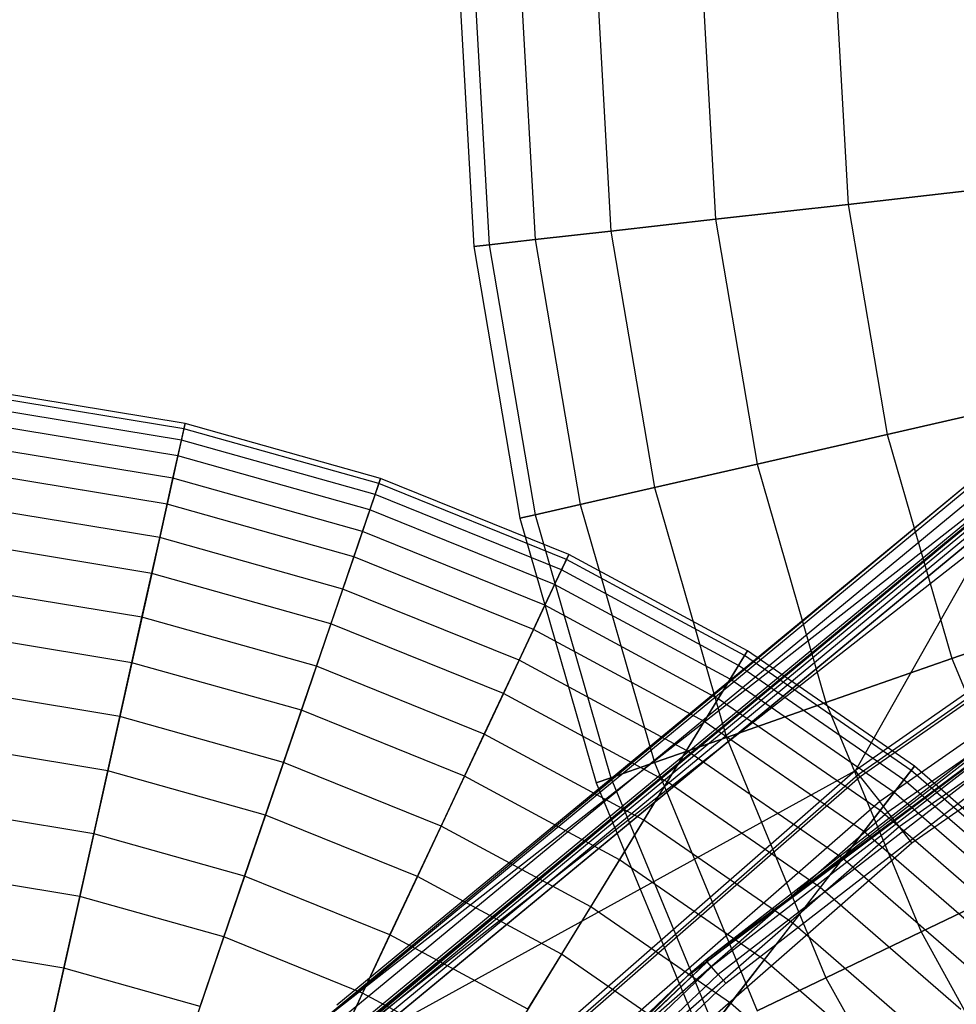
# Model space of a CAD drawing. Extents: x 0.2 to 44.2, y -21.9 to 24.
# Tile 157 of 239: x 9 to 12.1, y 12.6 to 15.8. Entities that reach past the tile are written whole.
import ezdxf

# ---------------------------------------------------------------- set-up
doc = ezdxf.new("R2010")
doc.units = 0
doc.header["$LTSCALE"] = 2.54
doc.layers.get('0').update_dxf_attribs({"color": 13, "linetype": 'CONTINUOUS'})

# ---------------------------------------------------------------- blocks, each defined once
blk = doc.blocks.new('KARO-10934_STL')
at = {"color": 0}
for p, q in [((9.9752, 12.5353, 124.285), (12.9554, 14.8671, 124.285)), ((9.9752, 12.5353, 124.285), (12.9554, 14.8671, 124.285)), ((13.0082, 14.7821, 124.285), (10.045, 12.4637, 124.285)), ((13.0082, 14.7821, 124.285), (10.045, 12.4637, 124.285)), ((13.2354, 14.4161, 126.1937), (11.7292, 13.3639, 126.1937)), ((13.2354, 14.4161, 126.1937), (11.7292, 13.3639, 126.1937)), ((11.7389, 13.3516, 126.1818), (13.2437, 14.4028, 126.1818)), ((11.7389, 13.3516, 126.1818), (13.2437, 14.4028, 126.1818)), ((13.2491, 14.394, 126.1649), (11.7452, 13.3435, 126.1649)), ((13.2491, 14.394, 126.1649), (11.7452, 13.3435, 126.1649)), ((12.1073, 14.3058, 126.1525), (9.9752, 12.5353, 124.285)), ((12.1073, 14.3058, 126.1525), (9.9752, 12.5353, 124.285)), ((12.1073, 14.3058, 126.1525), (10.0416, 12.5997, 126.1525)), ((12.1073, 14.3058, 126.1525), (10.0416, 12.5997, 126.1525)), ((13.3031, 14.307, 125.9865), (11.8084, 13.2628, 125.9865)), ((13.3031, 14.307, 125.9865), (11.8084, 13.2628, 125.9865)), ((12.1138, 14.2964, 126.2098), (10.0495, 12.5915, 126.2098)), ((12.1138, 14.2964, 126.2098), (10.0495, 12.5915, 126.2098)), ((12.1325, 14.2699, 126.2584), (10.0721, 12.5681, 126.2584)), ((12.1325, 14.2699, 126.2584), (10.0721, 12.5681, 126.2584)), ((13.3262, 14.2698, 125.9335), (11.8353, 13.2283, 125.9335)), ((13.3262, 14.2698, 125.9335), (11.8353, 13.2283, 125.9335)), ((12.1649, 14.224, 126.1525), (10.045, 12.4637, 124.285)), ((12.1649, 14.224, 126.1525), (10.045, 12.4637, 124.285)), ((12.1605, 14.2302, 126.291), (10.1058, 12.5331, 126.291)), ((12.1605, 14.2302, 126.291), (10.1058, 12.5331, 126.291)), ((12.1649, 14.224, 126.1525), (10.111, 12.5277, 126.1525)), ((12.1649, 14.224, 126.1525), (10.111, 12.5277, 126.1525)), ((12.167, 14.221, 126.1714), (10.1136, 12.525, 126.1714)), ((12.167, 14.221, 126.1714), (10.1136, 12.525, 126.1714)), ((12.1731, 14.2123, 126.1875), (10.1209, 12.5174, 126.1875)), ((12.1731, 14.2123, 126.1875), (10.1209, 12.5174, 126.1875)), ((11.8717, 13.1818, 125.8986), (13.3574, 14.2196, 125.8986)), ((11.8717, 13.1818, 125.8986), (13.3574, 14.2196, 125.8986)), ((12.1823, 14.1993, 126.1984), (10.132, 12.5059, 126.1984)), ((12.1823, 14.1993, 126.1984), (10.132, 12.5059, 126.1984)), ((12.1931, 14.1839, 126.2025), (10.145, 12.4924, 126.2025)), ((12.1931, 14.1839, 126.2025), (10.145, 12.4924, 126.2025)), ((12.1935, 14.1834, 126.3025), (10.1455, 12.4919, 126.3025)), ((12.1935, 14.1834, 126.3025), (10.1455, 12.4919, 126.3025)), ((12.1931, 14.1839, 126.2025), (11.7292, 13.3639, 126.1937)), ((12.1931, 14.1839, 126.2025), (11.7292, 13.3639, 126.1937)), ((11.9133, 13.1286, 125.8858), (13.393, 14.1623, 125.8858)), ((11.9133, 13.1286, 125.8858), (13.393, 14.1623, 125.8858)), ((11.1838, 12.6966, 125.9495), (13.1027, 14.1331, 125.9495)), ((11.1838, 12.6966, 125.9495), (13.1027, 14.1331, 125.9495)), ((11.2424, 12.7471, 124.3996), (13.1027, 14.1331, 125.9495)), ((11.2424, 12.7471, 124.3996), (13.1027, 14.1331, 125.9495)), ((12.5882, 13.7888, 124.3996), (11.2424, 12.7471, 124.3996)), ((12.5882, 13.7888, 124.3996), (11.2424, 12.7471, 124.3996)), ((12.5925, 13.7826, 124.3613), (11.2474, 12.7414, 124.3613)), ((12.5925, 13.7826, 124.3613), (11.2474, 12.7414, 124.3613)), ((12.6049, 13.7648, 124.3288), (11.2615, 12.7249, 124.3288)), ((12.6049, 13.7648, 124.3288), (11.2615, 12.7249, 124.3288)), ((12.6235, 13.7382, 124.3072), (11.2827, 12.7003, 124.3072)), ((12.6235, 13.7382, 124.3072), (11.2827, 12.7003, 124.3072)), ((11.3076, 12.6713, 124.2995), (12.6453, 13.7067, 124.2995)), ((11.3076, 12.6713, 124.2995), (12.6453, 13.7067, 124.2995)), ((10.145, 12.4924, 126.2025), (11.7292, 13.3639, 126.1937)), ((10.145, 12.4924, 126.2025), (11.7292, 13.3639, 126.1937)), ((11.7292, 13.3639, 126.1937), (10.3456, 12.1551, 126.1937)), ((11.7292, 13.3639, 126.1937), (10.3456, 12.1551, 126.1937)), ((10.3566, 12.1438, 126.1818), (11.7389, 13.3516, 126.1818)), ((10.3566, 12.1438, 126.1818), (11.7389, 13.3516, 126.1818)), ((11.7452, 13.3435, 126.1649), (10.3637, 12.1365, 126.1649)), ((11.7452, 13.3435, 126.1649), (10.3637, 12.1365, 126.1649)), ((11.7389, 13.3516, 126.1818), (11.7292, 13.3639, 126.1937)), ((11.7389, 13.3516, 126.1818), (11.7292, 13.3639, 126.1937)), ((11.7452, 13.3435, 126.1649), (11.7389, 13.3516, 126.1818)), ((11.7452, 13.3435, 126.1649), (11.7389, 13.3516, 126.1818)), ((11.7452, 13.3435, 126.1649), (11.8084, 13.2628, 125.9865)), ((11.7452, 13.3435, 126.1649), (11.8084, 13.2628, 125.9865)), ((11.8084, 13.2628, 125.9865), (10.4352, 12.0631, 125.9865)), ((11.8084, 13.2628, 125.9865), (10.4352, 12.0631, 125.9865)), ((11.8353, 13.2283, 125.9335), (11.8084, 13.2628, 125.9865)), ((11.8353, 13.2283, 125.9335), (11.8084, 13.2628, 125.9865)), ((11.8353, 13.2283, 125.9335), (10.4658, 12.0317, 125.9335)), ((11.8353, 13.2283, 125.9335), (10.4658, 12.0317, 125.9335)), ((11.8717, 13.1818, 125.8986), (11.8353, 13.2283, 125.9335)), ((11.8717, 13.1818, 125.8986), (11.8353, 13.2283, 125.9335)), ((10.507, 11.9894, 125.8986), (11.8717, 13.1818, 125.8986)), ((10.507, 11.9894, 125.8986), (11.8717, 13.1818, 125.8986)), ((11.9133, 13.1286, 125.8858), (11.8717, 13.1818, 125.8986)), ((11.9133, 13.1286, 125.8858), (11.8717, 13.1818, 125.8986)), ((10.5541, 11.9411, 125.8858), (11.9133, 13.1286, 125.8858)), ((10.5541, 11.9411, 125.8858), (11.9133, 13.1286, 125.8858)), ((10.009, 11.5746, 124.3996), (11.2474, 12.7414, 124.3613)), ((10.009, 11.5746, 124.3996), (11.2474, 12.7414, 124.3613)), ((11.2474, 12.7414, 124.3613), (10.0145, 11.5694, 124.3613)), ((11.2474, 12.7414, 124.3613), (10.0145, 11.5694, 124.3613)), ((11.2424, 12.7471, 124.3996), (11.1838, 12.6966, 125.9495)), ((11.2424, 12.7471, 124.3996), (11.1838, 12.6966, 125.9495)), ((11.2424, 12.7471, 124.3996), (11.1838, 12.6966, 124.3996)), ((11.2424, 12.7471, 124.3996), (11.1838, 12.6966, 124.3996)), ((11.1838, 12.6966, 124.3996), (11.2474, 12.7414, 124.3613)), ((11.1838, 12.6966, 124.3996), (11.2474, 12.7414, 124.3613)), ((11.2424, 12.7471, 124.3996), (11.2474, 12.7414, 124.3613)), ((11.2424, 12.7471, 124.3996), (11.2474, 12.7414, 124.3613)), ((11.2615, 12.7249, 124.3288), (11.2474, 12.7414, 124.3613)), ((11.2615, 12.7249, 124.3288), (11.2474, 12.7414, 124.3613)), ((9.4889, 11.0017, 125.9495), (11.1838, 12.6966, 125.9495)), ((9.4889, 11.0017, 125.9495), (11.1838, 12.6966, 125.9495)), ((11.1838, 12.6966, 125.9495), (10.009, 11.5746, 124.3996)), ((11.1838, 12.6966, 124.3996), (10.009, 11.5746, 124.3996)), ((11.1838, 12.6966, 125.9495), (10.009, 11.5746, 124.3996)), ((11.1838, 12.6966, 124.3996), (10.009, 11.5746, 124.3996)), ((11.2615, 12.7249, 124.3288), (10.0302, 11.5545, 124.3288)), ((11.2615, 12.7249, 124.3288), (10.0302, 11.5545, 124.3288)), ((11.2827, 12.7003, 124.3072), (10.0537, 11.5321, 124.3072)), ((11.2827, 12.7003, 124.3072), (10.0537, 11.5321, 124.3072)), ((11.1838, 12.6966, 124.3996), (11.1838, 12.6966, 125.9495)), ((11.1838, 12.6966, 124.3996), (11.1838, 12.6966, 125.9495)), ((11.2827, 12.7003, 124.3072), (11.2615, 12.7249, 124.3288)), ((11.2827, 12.7003, 124.3072), (11.2615, 12.7249, 124.3288)), ((11.3076, 12.6713, 124.2995), (11.2827, 12.7003, 124.3072)), ((11.3076, 12.6713, 124.2995), (11.2827, 12.7003, 124.3072)), ((10.0815, 11.5057, 124.2995), (11.3076, 12.6713, 124.2995)), ((10.0815, 11.5057, 124.2995), (11.3076, 12.6713, 124.2995))]:
    blk.add_line(p, q, dxfattribs=at)
blk = doc.blocks.new('GRUPUJ_1')
at = {"color": 0}
for p, q in [((10.2148, 37.906, 52.4413), (10.2651, 37.0103, 52.4413)), ((10.2148, 37.906, 52.4413), (10.2651, 37.0103, 52.4413)), ((10.2651, 37.906, 53.337), (10.3151, 37.016, 53.337)), ((10.2651, 37.906, 53.337), (10.3151, 37.016, 53.337)), ((10.2651, 37.906, 51.5456), (10.3151, 37.016, 51.5456)), ((10.2651, 37.906, 51.5456), (10.3151, 37.016, 51.5456)), ((10.4153, 37.906, 54.2214), (10.4644, 37.0328, 54.2214)), ((10.4153, 37.906, 54.2214), (10.4644, 37.0328, 54.2214)), ((10.4153, 37.906, 50.6611), (10.4644, 37.0328, 50.6611)), ((10.4153, 37.906, 50.6611), (10.4644, 37.0328, 50.6611)), ((10.6637, 37.906, 55.0835), (10.7112, 37.0606, 55.0835)), ((10.6637, 37.906, 55.0835), (10.7112, 37.0606, 55.0835)), ((10.6637, 37.906, 49.799), (10.7112, 37.0606, 49.799)), ((10.6637, 37.906, 49.799), (10.7112, 37.0606, 49.799)), ((11.007, 37.906, 55.9123), (11.0523, 37.099, 55.9123)), ((11.007, 37.906, 55.9123), (11.0523, 37.099, 55.9123)), ((11.007, 37.906, 48.9702), (11.0523, 37.099, 48.9702)), ((11.007, 37.906, 48.9702), (11.0523, 37.099, 48.9702)), ((11.441, 37.906, 56.6975), (11.4836, 37.1476, 56.6975)), ((11.441, 37.906, 56.6975), (11.4836, 37.1476, 56.6975)), ((11.441, 37.906, 48.185), (11.4836, 37.1476, 48.185)), ((11.441, 37.906, 48.185), (11.4836, 37.1476, 48.185)), ((11.4836, 37.1476, 56.6975), (11.9994, 37.2057, 57.4292)), ((11.9994, 37.2057, 47.4534), (11.4836, 37.1476, 48.185)), ((11.4836, 37.1476, 56.6975), (11.9994, 37.2057, 57.4292)), ((11.9994, 37.2057, 47.4534), (11.4836, 37.1476, 48.185)), ((11.4836, 37.1476, 48.185), (11.0523, 37.099, 48.9702)), ((11.0523, 37.099, 55.9123), (11.4836, 37.1476, 56.6975)), ((11.0523, 37.099, 55.9123), (11.4836, 37.1476, 56.6975)), ((11.4836, 37.1476, 48.185), (11.0523, 37.099, 48.9702)), ((11.4836, 37.1476, 56.6975), (11.6108, 36.3987, 56.6975)), ((11.4836, 37.1476, 48.185), (11.6108, 36.3987, 48.185)), ((11.4836, 37.1476, 56.6975), (11.6108, 36.3987, 56.6975)), ((11.4836, 37.1476, 48.185), (11.6108, 36.3987, 48.185)), ((10.7112, 37.0606, 55.0835), (11.0523, 37.099, 55.9123)), ((11.0523, 37.099, 48.9702), (10.7112, 37.0606, 49.799)), ((10.7112, 37.0606, 55.0835), (11.0523, 37.099, 55.9123)), ((11.0523, 37.099, 48.9702), (10.7112, 37.0606, 49.799)), ((11.0523, 37.099, 48.9702), (11.1877, 36.3022, 48.9702)), ((11.0523, 37.099, 55.9123), (11.1877, 36.3022, 55.9123)), ((11.0523, 37.099, 55.9123), (11.1877, 36.3022, 55.9123)), ((11.0523, 37.099, 48.9702), (11.1877, 36.3022, 48.9702)), ((10.7112, 37.0606, 49.799), (10.4644, 37.0328, 50.6611)), ((10.4644, 37.0328, 54.2214), (10.7112, 37.0606, 55.0835)), ((10.4644, 37.0328, 54.2214), (10.7112, 37.0606, 55.0835)), ((10.7112, 37.0606, 49.799), (10.4644, 37.0328, 50.6611)), ((10.7112, 37.0606, 49.799), (10.853, 36.2258, 49.799)), ((10.7112, 37.0606, 55.0835), (10.853, 36.2258, 55.0835)), ((10.7112, 37.0606, 55.0835), (10.853, 36.2258, 55.0835)), ((10.7112, 37.0606, 49.799), (10.853, 36.2258, 49.799)), ((10.3151, 37.016, 53.337), (10.4644, 37.0328, 54.2214)), ((10.4644, 37.0328, 50.6611), (10.3151, 37.016, 51.5456)), ((10.3151, 37.016, 53.337), (10.4644, 37.0328, 54.2214)), ((10.4644, 37.0328, 50.6611), (10.3151, 37.016, 51.5456)), ((10.4644, 37.0328, 54.2214), (10.6109, 36.1705, 54.2214)), ((10.4644, 37.0328, 50.6611), (10.6109, 36.1705, 50.6611)), ((10.4644, 37.0328, 54.2214), (10.6109, 36.1705, 54.2214)), ((10.4644, 37.0328, 50.6611), (10.6109, 36.1705, 50.6611)), ((10.2651, 37.0103, 52.4413), (10.3151, 37.016, 53.337)), ((10.3151, 37.016, 51.5456), (10.2651, 37.0103, 52.4413)), ((10.2651, 37.0103, 52.4413), (10.3151, 37.016, 53.337)), ((10.3151, 37.016, 51.5456), (10.2651, 37.0103, 52.4413)), ((10.2651, 37.0103, 52.4413), (10.4153, 36.1259, 52.4413)), ((10.2651, 37.0103, 52.4413), (10.4153, 36.1259, 52.4413)), ((10.3151, 37.016, 53.337), (10.4644, 36.1371, 53.337)), ((10.3151, 37.016, 53.337), (10.4644, 36.1371, 53.337)), ((10.3151, 37.016, 51.5456), (10.4644, 36.1371, 51.5456)), ((10.3151, 37.016, 51.5456), (10.4644, 36.1371, 51.5456)), ((9.3214, 36.4165, 6.489), (8.6713, 36.5239, 6.489)), ((9.3214, 36.4165, 6.489), (8.6713, 36.5239, 6.489)), ((9.3252, 36.4336, 5.8286), (8.6732, 36.5413, 5.8286)), ((9.3252, 36.4336, 5.8286), (8.6732, 36.5413, 5.8286)), ((12.1169, 36.5143, 57.4292), (11.6108, 36.3987, 56.6975)), ((11.6108, 36.3987, 48.185), (12.1169, 36.5143, 47.4534)), ((12.1169, 36.5143, 57.4292), (11.6108, 36.3987, 56.6975)), ((11.6108, 36.3987, 48.185), (12.1169, 36.5143, 47.4534)), ((9.3132, 36.3798, 5.1703), (8.6672, 36.4865, 5.1703)), ((9.3132, 36.3798, 5.1703), (8.6672, 36.4865, 5.1703)), ((9.3018, 36.3287, 7.1435), (8.6616, 36.4344, 7.1435)), ((9.3018, 36.3287, 7.1435), (8.6616, 36.4344, 7.1435)), ((9.3132, 36.3798, 5.1703), (9.3252, 36.4336, 5.8286)), ((9.3132, 36.3798, 5.1703), (9.3252, 36.4336, 5.8286)), ((9.3252, 36.4336, 5.8286), (9.3214, 36.4165, 6.489)), ((9.3252, 36.4336, 5.8286), (9.3214, 36.4165, 6.489)), ((9.9613, 36.2549, 5.8286), (9.3252, 36.4336, 5.8286)), ((9.9613, 36.2549, 5.8286), (9.3252, 36.4336, 5.8286)), ((9.3214, 36.4165, 6.489), (9.3018, 36.3287, 7.1435)), ((9.3214, 36.4165, 6.489), (9.3018, 36.3287, 7.1435)), ((9.9556, 36.2383, 6.489), (9.3214, 36.4165, 6.489)), ((9.9556, 36.2383, 6.489), (9.3214, 36.4165, 6.489)), ((11.1877, 36.3022, 48.9702), (11.6108, 36.3987, 48.185)), ((11.6108, 36.3987, 56.6975), (11.1877, 36.3022, 55.9123)), ((11.1877, 36.3022, 48.9702), (11.6108, 36.3987, 48.185)), ((11.6108, 36.3987, 56.6975), (11.1877, 36.3022, 55.9123)), ((11.6108, 36.3987, 48.185), (11.8211, 35.6688, 48.185)), ((11.6108, 36.3987, 56.6975), (11.8211, 35.6688, 56.6975)), ((11.6108, 36.3987, 56.6975), (11.8211, 35.6688, 56.6975)), ((11.6108, 36.3987, 48.185), (11.8211, 35.6688, 48.185)), ((9.2856, 36.2556, 4.522), (8.6534, 36.36, 4.522)), ((9.2856, 36.2556, 4.522), (8.6534, 36.36, 4.522)), ((9.2856, 36.2556, 4.522), (9.3132, 36.3798, 5.1703)), ((9.2856, 36.2556, 4.522), (9.3132, 36.3798, 5.1703)), ((9.9435, 36.2026, 5.1703), (9.3132, 36.3798, 5.1703)), ((9.9435, 36.2026, 5.1703), (9.3132, 36.3798, 5.1703)), ((9.3018, 36.3287, 7.1435), (9.2668, 36.1711, 7.784)), ((9.3018, 36.3287, 7.1435), (9.2668, 36.1711, 7.784)), ((9.9266, 36.1531, 7.1435), (9.3018, 36.3287, 7.1435)), ((9.9266, 36.1531, 7.1435), (9.3018, 36.3287, 7.1435)), ((11.1877, 36.3022, 55.9123), (10.853, 36.2258, 55.0835)), ((10.853, 36.2258, 49.799), (11.1877, 36.3022, 48.9702)), ((11.1877, 36.3022, 55.9123), (10.853, 36.2258, 55.0835)), ((10.853, 36.2258, 49.799), (11.1877, 36.3022, 48.9702)), ((11.1877, 36.3022, 48.9702), (11.4115, 35.5255, 48.9702)), ((11.1877, 36.3022, 55.9123), (11.4115, 35.5255, 55.9123)), ((11.1877, 36.3022, 55.9123), (11.4115, 35.5255, 55.9123)), ((11.1877, 36.3022, 48.9702), (11.4115, 35.5255, 48.9702)), ((9.2668, 36.1711, 7.784), (8.6441, 36.274, 7.784)), ((9.2668, 36.1711, 7.784), (8.6441, 36.274, 7.784)), ((9.2426, 36.0625, 3.8917), (9.2856, 36.2556, 4.522)), ((9.2426, 36.0625, 3.8917), (9.2856, 36.2556, 4.522)), ((9.9023, 36.0822, 4.522), (9.2856, 36.2556, 4.522)), ((9.9023, 36.0822, 4.522), (9.2856, 36.2556, 4.522)), ((9.9556, 36.2383, 6.489), (9.9266, 36.1531, 7.1435)), ((9.9556, 36.2383, 6.489), (9.9266, 36.1531, 7.1435)), ((9.9435, 36.2026, 5.1703), (9.9613, 36.2549, 5.8286)), ((9.9435, 36.2026, 5.1703), (9.9613, 36.2549, 5.8286)), ((9.9613, 36.2549, 5.8286), (9.9556, 36.2383, 6.489)), ((9.9613, 36.2549, 5.8286), (9.9556, 36.2383, 6.489)), ((10.5665, 35.9914, 6.489), (9.9556, 36.2383, 6.489)), ((10.5665, 35.9914, 6.489), (9.9556, 36.2383, 6.489)), ((10.5739, 36.0072, 5.8286), (9.9613, 36.2549, 5.8286)), ((10.5739, 36.0072, 5.8286), (9.9613, 36.2549, 5.8286)), ((10.853, 36.2258, 55.0835), (10.6109, 36.1705, 54.2214)), ((10.6109, 36.1705, 50.6611), (10.853, 36.2258, 49.799)), ((10.6109, 36.1705, 50.6611), (10.853, 36.2258, 49.799)), ((10.853, 36.2258, 55.0835), (10.6109, 36.1705, 54.2214)), ((10.853, 36.2258, 55.0835), (11.0874, 35.4121, 55.0835)), ((10.853, 36.2258, 55.0835), (11.0874, 35.4121, 55.0835)), ((10.853, 36.2258, 49.799), (11.0874, 35.4121, 49.799)), ((10.853, 36.2258, 49.799), (11.0874, 35.4121, 49.799)), ((9.9023, 36.0822, 4.522), (9.9435, 36.2026, 5.1703)), ((9.9023, 36.0822, 4.522), (9.9435, 36.2026, 5.1703)), ((10.5504, 35.9573, 5.1703), (9.9435, 36.2026, 5.1703)), ((10.5504, 35.9573, 5.1703), (9.9435, 36.2026, 5.1703)), ((9.2426, 36.0625, 3.8917), (8.632, 36.1634, 3.8917)), ((9.2426, 36.0625, 3.8917), (8.632, 36.1634, 3.8917)), ((9.2668, 36.1711, 7.784), (9.2167, 35.9458, 8.403)), ((9.2668, 36.1711, 7.784), (9.2167, 35.9458, 8.403)), ((9.8744, 36.0004, 7.784), (9.2668, 36.1711, 7.784)), ((9.8744, 36.0004, 7.784), (9.2668, 36.1711, 7.784)), ((10.6109, 36.1705, 54.2214), (10.4644, 36.1371, 53.337)), ((10.4644, 36.1371, 51.5456), (10.6109, 36.1705, 50.6611)), ((10.6109, 36.1705, 54.2214), (10.4644, 36.1371, 53.337)), ((10.4644, 36.1371, 51.5456), (10.6109, 36.1705, 50.6611)), ((10.6109, 36.1705, 54.2214), (10.853, 35.3301, 54.2214)), ((10.6109, 36.1705, 54.2214), (10.853, 35.3301, 54.2214)), ((10.6109, 36.1705, 50.6611), (10.853, 35.3301, 50.6611)), ((10.6109, 36.1705, 50.6611), (10.853, 35.3301, 50.6611)), ((9.9266, 36.1531, 7.1435), (9.8744, 36.0004, 7.784)), ((9.9266, 36.1531, 7.1435), (9.8744, 36.0004, 7.784)), ((10.5282, 35.9099, 7.1435), (9.9266, 36.1531, 7.1435)), ((10.5282, 35.9099, 7.1435), (9.9266, 36.1531, 7.1435)), ((10.4644, 36.1371, 53.337), (10.4153, 36.1259, 52.4413)), ((10.4153, 36.1259, 52.4413), (10.4644, 36.1371, 51.5456)), ((10.4644, 36.1371, 53.337), (10.4153, 36.1259, 52.4413)), ((10.4153, 36.1259, 52.4413), (10.4644, 36.1371, 51.5456)), ((10.4644, 36.1371, 53.337), (10.7112, 35.2804, 53.337)), ((10.4644, 36.1371, 51.5456), (10.7112, 35.2804, 51.5456)), ((10.4644, 36.1371, 53.337), (10.7112, 35.2804, 53.337)), ((10.4644, 36.1371, 51.5456), (10.7112, 35.2804, 51.5456)), ((10.4153, 36.1259, 52.4413), (10.6637, 35.2638, 52.4413)), ((10.4153, 36.1259, 52.4413), (10.6637, 35.2638, 52.4413)), ((9.8384, 35.8951, 3.8917), (9.9023, 36.0822, 4.522)), ((9.8384, 35.8951, 3.8917), (9.9023, 36.0822, 4.522)), ((10.4963, 35.8421, 4.522), (9.9023, 36.0822, 4.522)), ((10.4963, 35.8421, 4.522), (9.9023, 36.0822, 4.522)), ((9.2167, 35.9458, 8.403), (8.619, 36.0445, 8.403)), ((9.2167, 35.9458, 8.403), (8.619, 36.0445, 8.403)), ((9.1849, 35.8031, 3.2869), (9.2426, 36.0625, 3.8917)), ((9.1849, 35.8031, 3.2869), (9.2426, 36.0625, 3.8917)), ((9.8384, 35.8951, 3.8917), (9.2426, 36.0625, 3.8917)), ((9.8384, 35.8951, 3.8917), (9.2426, 36.0625, 3.8917)), ((10.5504, 35.9573, 5.1703), (10.5739, 36.0072, 5.8286)), ((10.5504, 35.9573, 5.1703), (10.5739, 36.0072, 5.8286)), ((10.5739, 36.0072, 5.8286), (10.5665, 35.9914, 6.489)), ((10.5739, 36.0072, 5.8286), (10.5665, 35.9914, 6.489)), ((11.1556, 35.6937, 5.8286), (10.5739, 36.0072, 5.8286)), ((11.1556, 35.6937, 5.8286), (10.5739, 36.0072, 5.8286)), ((9.8744, 36.0004, 7.784), (9.7998, 35.7819, 8.403)), ((9.8744, 36.0004, 7.784), (9.7998, 35.7819, 8.403)), ((10.4595, 35.7638, 7.784), (9.8744, 36.0004, 7.784)), ((10.4595, 35.7638, 7.784), (9.8744, 36.0004, 7.784)), ((10.5665, 35.9914, 6.489), (10.5282, 35.9099, 7.1435)), ((10.5665, 35.9914, 6.489), (10.5282, 35.9099, 7.1435)), ((11.1464, 35.6787, 6.489), (10.5665, 35.9914, 6.489)), ((11.1464, 35.6787, 6.489), (10.5665, 35.9914, 6.489)), ((9.2167, 35.9458, 8.403), (9.1521, 35.6554, 8.9929)), ((9.2167, 35.9458, 8.403), (9.1521, 35.6554, 8.9929)), ((9.7998, 35.7819, 8.403), (9.2167, 35.9458, 8.403)), ((9.7998, 35.7819, 8.403), (9.2167, 35.9458, 8.403)), ((10.4963, 35.8421, 4.522), (10.5504, 35.9573, 5.1703)), ((10.4963, 35.8421, 4.522), (10.5504, 35.9573, 5.1703)), ((11.1267, 35.6466, 5.1703), (10.5504, 35.9573, 5.1703)), ((11.1267, 35.6466, 5.1703), (10.5504, 35.9573, 5.1703)), ((10.5282, 35.9099, 7.1435), (10.4595, 35.7638, 7.784)), ((10.5282, 35.9099, 7.1435), (10.4595, 35.7638, 7.784)), ((11.0994, 35.602, 7.1435), (10.5282, 35.9099, 7.1435)), ((11.0994, 35.602, 7.1435), (10.5282, 35.9099, 7.1435)), ((9.1849, 35.8031, 3.2869), (8.6032, 35.8992, 3.2869)), ((9.1849, 35.8031, 3.2869), (8.6032, 35.8992, 3.2869)), ((9.7525, 35.6435, 3.2869), (9.8384, 35.8951, 3.8917)), ((9.7525, 35.6435, 3.2869), (9.8384, 35.8951, 3.8917)), ((10.4122, 35.6631, 3.8917), (9.8384, 35.8951, 3.8917)), ((10.4122, 35.6631, 3.8917), (9.8384, 35.8951, 3.8917)), ((10.4122, 35.6631, 3.8917), (10.4963, 35.8421, 4.522)), ((10.4122, 35.6631, 3.8917), (10.4963, 35.8421, 4.522)), ((11.0603, 35.5381, 4.522), (10.4963, 35.8421, 4.522)), ((11.0603, 35.5381, 4.522), (10.4963, 35.8421, 4.522)), ((11.8211, 35.6688, 56.6975), (12.3111, 35.8403, 57.4292)), ((12.3111, 35.8403, 47.4534), (11.8211, 35.6688, 48.185)), ((12.3111, 35.8403, 47.4534), (11.8211, 35.6688, 48.185)), ((11.8211, 35.6688, 56.6975), (12.3111, 35.8403, 57.4292)), ((9.1131, 35.4802, 2.715), (9.1849, 35.8031, 3.2869)), ((9.1131, 35.4802, 2.715), (9.1849, 35.8031, 3.2869)), ((9.7525, 35.6435, 3.2869), (9.1849, 35.8031, 3.2869)), ((9.7525, 35.6435, 3.2869), (9.1849, 35.8031, 3.2869)), ((9.7998, 35.7819, 8.403), (9.7037, 35.5004, 8.9929)), ((9.7998, 35.7819, 8.403), (9.7037, 35.5004, 8.9929)), ((10.3614, 35.5549, 8.403), (9.7998, 35.7819, 8.403)), ((10.3614, 35.5549, 8.403), (9.7998, 35.7819, 8.403)), ((9.1521, 35.6554, 8.9929), (8.5868, 35.7487, 8.9929)), ((9.1521, 35.6554, 8.9929), (8.5868, 35.7487, 8.9929)), ((10.4595, 35.7638, 7.784), (10.3614, 35.5549, 8.403)), ((10.4595, 35.7638, 7.784), (10.3614, 35.5549, 8.403)), ((11.0151, 35.4643, 7.784), (10.4595, 35.7638, 7.784)), ((11.0151, 35.4643, 7.784), (10.4595, 35.7638, 7.784)), ((11.1267, 35.6466, 5.1703), (11.1556, 35.6937, 5.8286)), ((11.1267, 35.6466, 5.1703), (11.1556, 35.6937, 5.8286)), ((11.1556, 35.6937, 5.8286), (11.1464, 35.6787, 6.489)), ((11.1556, 35.6937, 5.8286), (11.1464, 35.6787, 6.489)), ((11.6992, 35.318, 5.8286), (11.1556, 35.6937, 5.8286)), ((11.6992, 35.318, 5.8286), (11.1556, 35.6937, 5.8286)), ((9.1521, 35.6554, 8.9929), (9.0738, 35.3034, 9.5464)), ((9.1521, 35.6554, 8.9929), (9.0738, 35.3034, 9.5464)), ((9.7037, 35.5004, 8.9929), (9.1521, 35.6554, 8.9929)), ((9.7037, 35.5004, 8.9929), (9.1521, 35.6554, 8.9929)), ((10.2992, 35.4226, 3.2869), (10.4122, 35.6631, 3.8917)), ((10.2992, 35.4226, 3.2869), (10.4122, 35.6631, 3.8917)), ((10.957, 35.3695, 3.8917), (10.4122, 35.6631, 3.8917)), ((10.957, 35.3695, 3.8917), (10.4122, 35.6631, 3.8917)), ((11.1464, 35.6787, 6.489), (11.0994, 35.602, 7.1435)), ((11.1464, 35.6787, 6.489), (11.0994, 35.602, 7.1435)), ((11.6885, 35.3042, 6.489), (11.1464, 35.6787, 6.489)), ((11.6885, 35.3042, 6.489), (11.1464, 35.6787, 6.489)), ((11.8211, 35.6688, 48.185), (11.4115, 35.5255, 48.9702)), ((11.4115, 35.5255, 55.9123), (11.8211, 35.6688, 56.6975)), ((11.4115, 35.5255, 55.9123), (11.8211, 35.6688, 56.6975)), ((11.8211, 35.6688, 48.185), (11.4115, 35.5255, 48.9702)), ((11.8211, 35.6688, 56.6975), (12.1118, 34.967, 56.6975)), ((11.8211, 35.6688, 48.185), (12.1118, 34.967, 48.185)), ((11.8211, 35.6688, 48.185), (12.1118, 34.967, 48.185)), ((11.8211, 35.6688, 56.6975), (12.1118, 34.967, 56.6975)), ((9.6457, 35.3306, 2.715), (9.7525, 35.6435, 3.2869)), ((9.6457, 35.3306, 2.715), (9.7525, 35.6435, 3.2869)), ((10.2992, 35.4226, 3.2869), (9.7525, 35.6435, 3.2869)), ((10.2992, 35.4226, 3.2869), (9.7525, 35.6435, 3.2869)), ((11.0603, 35.5381, 4.522), (11.1267, 35.6466, 5.1703)), ((11.0603, 35.5381, 4.522), (11.1267, 35.6466, 5.1703)), ((11.6654, 35.2744, 5.1703), (11.1267, 35.6466, 5.1703)), ((11.6654, 35.2744, 5.1703), (11.1267, 35.6466, 5.1703)), ((11.0994, 35.602, 7.1435), (11.0151, 35.4643, 7.784)), ((11.0994, 35.602, 7.1435), (11.0151, 35.4643, 7.784)), ((11.6333, 35.2331, 7.1435), (11.0994, 35.602, 7.1435)), ((11.6333, 35.2331, 7.1435), (11.0994, 35.602, 7.1435)), ((9.1131, 35.4802, 2.715), (8.5674, 35.5704, 2.715)), ((9.1131, 35.4802, 2.715), (8.5674, 35.5704, 2.715)), ((10.3614, 35.5549, 8.403), (10.2348, 35.2856, 8.9929)), ((10.3614, 35.5549, 8.403), (10.2348, 35.2856, 8.9929)), ((10.8945, 35.2675, 8.403), (10.3614, 35.5549, 8.403)), ((10.8945, 35.2675, 8.403), (10.3614, 35.5549, 8.403)), ((10.957, 35.3695, 3.8917), (11.0603, 35.5381, 4.522)), ((10.957, 35.3695, 3.8917), (11.0603, 35.5381, 4.522)), ((11.5874, 35.1739, 4.522), (11.0603, 35.5381, 4.522)), ((11.5874, 35.1739, 4.522), (11.0603, 35.5381, 4.522)), ((11.0874, 35.4121, 55.0835), (11.4115, 35.5255, 55.9123)), ((11.4115, 35.5255, 48.9702), (11.0874, 35.4121, 49.799)), ((11.4115, 35.5255, 48.9702), (11.0874, 35.4121, 49.799)), ((11.0874, 35.4121, 55.0835), (11.4115, 35.5255, 55.9123)), ((11.4115, 35.5255, 48.9702), (11.7208, 34.7787, 48.9702)), ((11.4115, 35.5255, 55.9123), (11.7208, 34.7787, 55.9123)), ((11.4115, 35.5255, 48.9702), (11.7208, 34.7787, 48.9702)), ((11.4115, 35.5255, 55.9123), (11.7208, 34.7787, 55.9123)), ((9.7037, 35.5004, 8.9929), (9.5871, 35.1592, 9.5464)), ((9.7037, 35.5004, 8.9929), (9.5871, 35.1592, 9.5464)), ((10.2348, 35.2856, 8.9929), (9.7037, 35.5004, 8.9929)), ((10.2348, 35.2856, 8.9929), (9.7037, 35.5004, 8.9929)), ((9.0281, 35.098, 2.183), (9.1131, 35.4802, 2.715)), ((9.0281, 35.098, 2.183), (9.1131, 35.4802, 2.715)), ((9.6457, 35.3306, 2.715), (9.1131, 35.4802, 2.715)), ((9.6457, 35.3306, 2.715), (9.1131, 35.4802, 2.715)), ((11.0151, 35.4643, 7.784), (10.8945, 35.2675, 8.403)), ((11.0151, 35.4643, 7.784), (10.8945, 35.2675, 8.403)), ((11.5344, 35.1055, 7.784), (11.0151, 35.4643, 7.784)), ((11.5344, 35.1055, 7.784), (11.0151, 35.4643, 7.784)), ((10.1585, 35.1233, 2.715), (10.2992, 35.4226, 3.2869)), ((10.1585, 35.1233, 2.715), (10.2992, 35.4226, 3.2869)), ((10.8182, 35.1428, 3.2869), (10.2992, 35.4226, 3.2869)), ((10.8182, 35.1428, 3.2869), (10.2992, 35.4226, 3.2869)), ((10.853, 35.3301, 54.2214), (11.0874, 35.4121, 55.0835)), ((11.0874, 35.4121, 49.799), (10.853, 35.3301, 50.6611)), ((10.853, 35.3301, 54.2214), (11.0874, 35.4121, 55.0835)), ((11.0874, 35.4121, 49.799), (10.853, 35.3301, 50.6611)), ((11.0874, 35.4121, 49.799), (11.4115, 34.6298, 49.799)), ((11.0874, 35.4121, 55.0835), (11.4115, 34.6298, 55.0835)), ((11.0874, 35.4121, 49.799), (11.4115, 34.6298, 49.799)), ((11.0874, 35.4121, 55.0835), (11.4115, 34.6298, 55.0835)), ((9.0738, 35.3034, 9.5464), (8.5477, 35.3903, 9.5464)), ((9.0738, 35.3034, 9.5464), (8.5477, 35.3903, 9.5464)), ((10.8182, 35.1428, 3.2869), (10.957, 35.3695, 3.8917)), ((10.8182, 35.1428, 3.2869), (10.957, 35.3695, 3.8917)), ((11.4662, 35.0176, 3.8917), (10.957, 35.3695, 3.8917)), ((11.4662, 35.0176, 3.8917), (10.957, 35.3695, 3.8917)), ((9.5191, 34.96, 2.183), (9.6457, 35.3306, 2.715)), ((9.5191, 34.96, 2.183), (9.6457, 35.3306, 2.715)), ((10.1585, 35.1233, 2.715), (9.6457, 35.3306, 2.715)), ((10.1585, 35.1233, 2.715), (9.6457, 35.3306, 2.715)), ((10.7112, 35.2804, 53.337), (10.853, 35.3301, 54.2214)), ((10.853, 35.3301, 50.6611), (10.7112, 35.2804, 51.5456)), ((10.7112, 35.2804, 53.337), (10.853, 35.3301, 54.2214)), ((10.853, 35.3301, 50.6611), (10.7112, 35.2804, 51.5456)), ((10.853, 35.3301, 54.2214), (11.1877, 34.522, 54.2214)), ((10.853, 35.3301, 50.6611), (11.1877, 34.522, 50.6611)), ((10.853, 35.3301, 54.2214), (11.1877, 34.522, 54.2214)), ((10.853, 35.3301, 50.6611), (11.1877, 34.522, 50.6611)), ((9.0738, 35.3034, 9.5464), (8.9828, 34.8942, 10.057)), ((9.0738, 35.3034, 9.5464), (8.9828, 34.8942, 10.057)), ((9.5871, 35.1592, 9.5464), (9.0738, 35.3034, 9.5464)), ((9.5871, 35.1592, 9.5464), (9.0738, 35.3034, 9.5464)), ((11.6885, 35.3042, 6.489), (11.6333, 35.2331, 7.1435)), ((11.6885, 35.3042, 6.489), (11.6333, 35.2331, 7.1435)), ((11.6654, 35.2744, 5.1703), (11.6992, 35.318, 5.8286)), ((11.6654, 35.2744, 5.1703), (11.6992, 35.318, 5.8286)), ((11.6992, 35.318, 5.8286), (11.6885, 35.3042, 6.489)), ((11.6992, 35.318, 5.8286), (11.6885, 35.3042, 6.489)), ((12.186, 34.8723, 6.489), (11.6885, 35.3042, 6.489)), ((12.186, 34.8723, 6.489), (11.6885, 35.3042, 6.489)), ((12.1982, 34.8849, 5.8286), (11.6992, 35.318, 5.8286)), ((12.1982, 34.8849, 5.8286), (11.6992, 35.318, 5.8286)), ((10.2348, 35.2856, 8.9929), (10.0815, 34.9593, 9.5464)), ((10.2348, 35.2856, 8.9929), (10.0815, 34.9593, 9.5464)), ((10.7392, 35.0138, 8.9929), (10.2348, 35.2856, 8.9929)), ((10.7392, 35.0138, 8.9929), (10.2348, 35.2856, 8.9929)), ((10.6637, 35.2638, 52.4413), (10.7112, 35.2804, 53.337)), ((10.7112, 35.2804, 51.5456), (10.6637, 35.2638, 52.4413)), ((10.7112, 35.2804, 51.5456), (10.6637, 35.2638, 52.4413)), ((10.6637, 35.2638, 52.4413), (10.7112, 35.2804, 53.337)), ((10.6637, 35.2638, 52.4413), (11.007, 34.435, 52.4413)), ((10.6637, 35.2638, 52.4413), (11.007, 34.435, 52.4413)), ((10.7112, 35.2804, 51.5456), (11.0523, 34.4568, 51.5456)), ((10.7112, 35.2804, 53.337), (11.0523, 34.4568, 53.337)), ((10.7112, 35.2804, 53.337), (11.0523, 34.4568, 53.337)), ((10.7112, 35.2804, 51.5456), (11.0523, 34.4568, 51.5456)), ((10.8945, 35.2675, 8.403), (10.7392, 35.0138, 8.9929)), ((10.8945, 35.2675, 8.403), (10.7392, 35.0138, 8.9929)), ((11.3929, 34.9231, 8.403), (10.8945, 35.2675, 8.403)), ((11.3929, 34.9231, 8.403), (10.8945, 35.2675, 8.403)), ((11.5874, 35.1739, 4.522), (11.6654, 35.2744, 5.1703)), ((11.5874, 35.1739, 4.522), (11.6654, 35.2744, 5.1703)), ((12.1598, 34.8452, 5.1703), (11.6654, 35.2744, 5.1703)), ((12.1598, 34.8452, 5.1703), (11.6654, 35.2744, 5.1703)), ((11.6333, 35.2331, 7.1435), (11.5344, 35.1055, 7.784)), ((11.6333, 35.2331, 7.1435), (11.5344, 35.1055, 7.784)), ((12.1234, 34.8077, 7.1435), (11.6333, 35.2331, 7.1435)), ((12.1234, 34.8077, 7.1435), (11.6333, 35.2331, 7.1435)), ((9.0281, 35.098, 2.183), (8.5249, 35.1811, 2.183)), ((9.0281, 35.098, 2.183), (8.5249, 35.1811, 2.183)), ((11.4662, 35.0176, 3.8917), (11.5874, 35.1739, 4.522)), ((11.4662, 35.0176, 3.8917), (11.5874, 35.1739, 4.522)), ((12.0712, 34.7539, 4.522), (11.5874, 35.1739, 4.522)), ((12.0712, 34.7539, 4.522), (11.5874, 35.1739, 4.522)), ((9.5871, 35.1592, 9.5464), (9.4517, 34.7624, 10.057)), ((9.5871, 35.1592, 9.5464), (9.4517, 34.7624, 10.057)), ((10.0815, 34.9593, 9.5464), (9.5871, 35.1592, 9.5464)), ((10.0815, 34.9593, 9.5464), (9.5871, 35.1592, 9.5464)), ((10.6455, 34.8608, 2.715), (10.8182, 35.1428, 3.2869)), ((10.6455, 34.8608, 2.715), (10.8182, 35.1428, 3.2869)), ((11.3033, 34.8076, 3.2869), (10.8182, 35.1428, 3.2869)), ((11.3033, 34.8076, 3.2869), (10.8182, 35.1428, 3.2869)), ((9.992, 34.7689, 2.183), (10.1585, 35.1233, 2.715)), ((9.992, 34.7689, 2.183), (10.1585, 35.1233, 2.715)), ((10.6455, 34.8608, 2.715), (10.1585, 35.1233, 2.715)), ((10.6455, 34.8608, 2.715), (10.1585, 35.1233, 2.715)), ((11.5344, 35.1055, 7.784), (11.3929, 34.9231, 8.403)), ((11.5344, 35.1055, 7.784), (11.3929, 34.9231, 8.403)), ((12.011, 34.6918, 7.784), (11.5344, 35.1055, 7.784)), ((12.011, 34.6918, 7.784), (11.5344, 35.1055, 7.784)), ((8.9309, 34.661, 1.6972), (9.0281, 35.098, 2.183)), ((8.9309, 34.661, 1.6972), (9.0281, 35.098, 2.183)), ((9.5191, 34.96, 2.183), (9.0281, 35.098, 2.183)), ((9.5191, 34.96, 2.183), (9.0281, 35.098, 2.183)), ((10.7392, 35.0138, 8.9929), (10.5509, 34.7063, 9.5464)), ((10.7392, 35.0138, 8.9929), (10.5509, 34.7063, 9.5464)), ((11.2105, 34.6881, 8.9929), (10.7392, 35.0138, 8.9929)), ((11.2105, 34.6881, 8.9929), (10.7392, 35.0138, 8.9929)), ((11.3033, 34.8076, 3.2869), (11.4662, 35.0176, 3.8917)), ((11.3033, 34.8076, 3.2869), (11.4662, 35.0176, 3.8917)), ((11.9336, 34.6119, 3.8917), (11.4662, 35.0176, 3.8917)), ((11.9336, 34.6119, 3.8917), (11.4662, 35.0176, 3.8917)), ((8.9828, 34.8942, 10.057), (8.5023, 34.9736, 10.057)), ((8.9828, 34.8942, 10.057), (8.5023, 34.9736, 10.057)), ((9.3745, 34.5364, 1.6972), (9.5191, 34.96, 2.183)), ((9.3745, 34.5364, 1.6972), (9.5191, 34.96, 2.183)), ((9.992, 34.7689, 2.183), (9.5191, 34.96, 2.183)), ((9.992, 34.7689, 2.183), (9.5191, 34.96, 2.183)), ((10.0815, 34.9593, 9.5464), (9.9032, 34.5799, 10.057)), ((10.0815, 34.9593, 9.5464), (9.9032, 34.5799, 10.057)), ((10.5509, 34.7063, 9.5464), (10.0815, 34.9593, 9.5464)), ((10.5509, 34.7063, 9.5464), (10.0815, 34.9593, 9.5464)), ((12.1118, 34.967, 56.6975), (11.7208, 34.7787, 55.9123)), ((11.7208, 34.7787, 48.9702), (12.1118, 34.967, 48.185)), ((12.1118, 34.967, 56.6975), (11.7208, 34.7787, 55.9123)), ((11.7208, 34.7787, 48.9702), (12.1118, 34.967, 48.185)), ((11.3929, 34.9231, 8.403), (11.2105, 34.6881, 8.9929)), ((11.3929, 34.9231, 8.403), (11.2105, 34.6881, 8.9929)), ((11.8503, 34.5261, 8.403), (11.3929, 34.9231, 8.403)), ((11.8503, 34.5261, 8.403), (11.3929, 34.9231, 8.403)), ((8.9828, 34.8942, 10.057), (8.8802, 34.4327, 10.5184)), ((8.9828, 34.8942, 10.057), (8.8802, 34.4327, 10.5184)), ((9.4517, 34.7624, 10.057), (8.9828, 34.8942, 10.057)), ((9.4517, 34.7624, 10.057), (8.9828, 34.8942, 10.057)), ((10.441, 34.5268, 2.183), (10.6455, 34.8608, 2.715)), ((10.441, 34.5268, 2.183), (10.6455, 34.8608, 2.715)), ((11.1006, 34.5463, 2.715), (10.6455, 34.8608, 2.715)), ((11.1006, 34.5463, 2.715), (10.6455, 34.8608, 2.715)), ((11.1006, 34.5463, 2.715), (11.3033, 34.8076, 3.2869)), ((11.1006, 34.5463, 2.715), (11.3033, 34.8076, 3.2869)), ((11.7485, 34.4211, 3.2869), (11.3033, 34.8076, 3.2869)), ((11.7485, 34.4211, 3.2869), (11.3033, 34.8076, 3.2869)), ((9.4517, 34.7624, 10.057), (9.2989, 34.315, 10.5184)), ((9.4517, 34.7624, 10.057), (9.2989, 34.315, 10.5184)), ((9.9032, 34.5799, 10.057), (9.4517, 34.7624, 10.057)), ((9.9032, 34.5799, 10.057), (9.4517, 34.7624, 10.057)), ((9.8016, 34.3637, 1.6972), (9.992, 34.7689, 2.183)), ((9.8016, 34.3637, 1.6972), (9.992, 34.7689, 2.183)), ((10.441, 34.5268, 2.183), (9.992, 34.7689, 2.183)), ((10.441, 34.5268, 2.183), (9.992, 34.7689, 2.183)), ((11.7208, 34.7787, 55.9123), (11.4115, 34.6298, 55.0835)), ((11.4115, 34.6298, 49.799), (11.7208, 34.7787, 48.9702)), ((11.4115, 34.6298, 49.799), (11.7208, 34.7787, 48.9702)), ((11.7208, 34.7787, 55.9123), (11.4115, 34.6298, 55.0835)), ((11.7208, 34.7787, 55.9123), (12.1118, 34.0713, 55.9123)), ((11.7208, 34.7787, 55.9123), (12.1118, 34.0713, 55.9123)), ((11.7208, 34.7787, 48.9702), (12.1118, 34.0713, 48.9702)), ((11.7208, 34.7787, 48.9702), (12.1118, 34.0713, 48.9702)), ((8.9309, 34.661, 1.6972), (8.4764, 34.7361, 1.6972)), ((8.9309, 34.661, 1.6972), (8.4764, 34.7361, 1.6972)), ((10.5509, 34.7063, 9.5464), (10.3319, 34.3488, 10.057)), ((10.5509, 34.7063, 9.5464), (10.3319, 34.3488, 10.057)), ((10.9895, 34.4032, 9.5464), (10.5509, 34.7063, 9.5464)), ((10.9895, 34.4032, 9.5464), (10.5509, 34.7063, 9.5464)), ((11.2105, 34.6881, 8.9929), (10.9895, 34.4032, 9.5464)), ((11.2105, 34.6881, 8.9929), (10.9895, 34.4032, 9.5464)), ((11.6432, 34.3125, 8.9929), (11.2105, 34.6881, 8.9929)), ((11.6432, 34.3125, 8.9929), (11.2105, 34.6881, 8.9929)), ((8.8227, 34.1745, 1.2636), (8.9309, 34.661, 1.6972)), ((8.8227, 34.1745, 1.2636), (8.9309, 34.661, 1.6972)), ((9.3745, 34.5364, 1.6972), (8.9309, 34.661, 1.6972)), ((9.3745, 34.5364, 1.6972), (8.9309, 34.661, 1.6972)), ((11.4115, 34.6298, 55.0835), (11.1877, 34.522, 54.2214)), ((11.1877, 34.522, 50.6611), (11.4115, 34.6298, 49.799)), ((11.4115, 34.6298, 55.0835), (11.1877, 34.522, 54.2214)), ((11.1877, 34.522, 50.6611), (11.4115, 34.6298, 49.799)), ((11.4115, 34.6298, 55.0835), (11.8211, 33.8886, 55.0835)), ((11.4115, 34.6298, 49.799), (11.8211, 33.8886, 49.799)), ((11.4115, 34.6298, 55.0835), (11.8211, 33.8886, 55.0835)), ((11.4115, 34.6298, 49.799), (11.8211, 33.8886, 49.799)), ((9.9032, 34.5799, 10.057), (9.7021, 34.152, 10.5184)), ((9.9032, 34.5799, 10.057), (9.7021, 34.152, 10.5184)), ((10.3319, 34.3488, 10.057), (9.9032, 34.5799, 10.057)), ((10.3319, 34.3488, 10.057), (9.9032, 34.5799, 10.057)), ((10.8606, 34.2369, 2.183), (11.1006, 34.5463, 2.715)), ((10.8606, 34.2369, 2.183), (11.1006, 34.5463, 2.715)), ((11.5183, 34.1837, 2.715), (11.1006, 34.5463, 2.715)), ((11.5183, 34.1837, 2.715), (11.1006, 34.5463, 2.715))]:
    blk.add_line(p, q, dxfattribs=at)
blk = doc.blocks.new('GRUPUJ_3')
at = {"color": 0}
for name, p in [('GRUPUJ_1', (0, 0)), ('KARO-10934_STL', (-0.2222, 21.9402, -1.2505))]:
    blk.add_blockref(name, p, dxfattribs=at)

msp = doc.modelspace()

# ---------------------------------------------------------------- block references
at = {"color": 0}
msp.add_blockref('GRUPUJ_3', (0.2222, -21.9402, 1.2505), dxfattribs=at)

doc.saveas('drawing.dxf')
